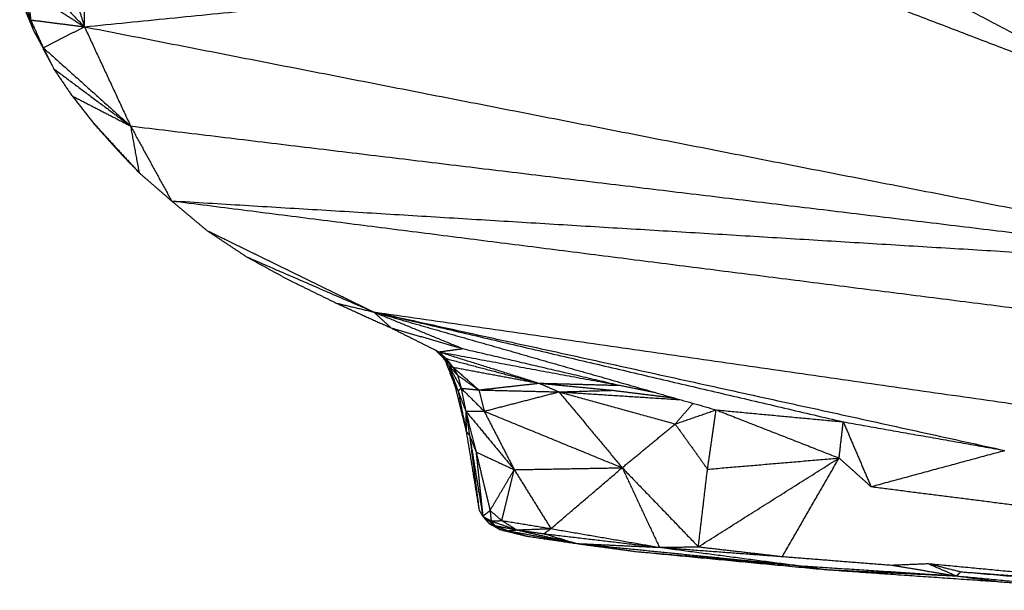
# Model space of a CAD drawing. Header units: millimetres. Extents: x 73 to 109.5, y 0 to 89.7.
# Tile 1 of 83: x 76.5 to 82.1, y 0.2 to 3.4. Entities that reach past the tile are written whole.
import ezdxf

# ---------------------------------------------------------------- set-up
doc = ezdxf.new("R2010")
doc.units = ezdxf.units.MM
doc.header["$MEASUREMENT"] = 0
doc.layers.add('Make2D$visible$lines', color=7, linetype='Continuous', true_color=0x000000)

msp = doc.modelspace()

# ---------------------------------------------------------------- linework, layer by layer
at = {"layer": 'Make2D$visible$lines'}
for points in [[(76.9043, 3.3703), (76.9073, 3.6788), (76.9102, 3.9874)], [(81.1771, 3.8521), (82.0465, 3.3954), (82.9159, 2.9386)], [(82.0691, 3.8056), (82.5863, 3.5063), (83.1034, 3.207)], [(76.9043, 3.3703), (78.8406, 3.5642), (80.7768, 3.7582)], [(80.7768, 3.7582), (81.8464, 3.3484), (82.9159, 2.9386)], [(76.5641, 3.7214), (76.7342, 3.5458), (76.9043, 3.3703)], [(76.8144, 3.6611), (76.8594, 3.5157), (76.9043, 3.3703)], [(76.5378, 3.589), (76.5688, 3.4991), (76.5997, 3.4092)], [(76.5833, 3.5758), (76.5915, 3.4925), (76.5997, 3.4092)], [(76.5833, 3.5758), (76.7438, 3.473), (76.9043, 3.3703)], [(76.571, 3.458), (76.5921, 3.4069), (76.6131, 3.3559)], [(76.571, 3.458), (76.5854, 3.4336), (76.5997, 3.4092)], [(76.5997, 3.4092), (76.6354, 3.3305), (76.6711, 3.2519)], [(76.5997, 3.4092), (76.6064, 3.3826), (76.6131, 3.3559)], [(76.5997, 3.4092), (76.752, 3.3897), (76.9043, 3.3703)], [(76.6131, 3.3559), (76.6421, 3.3039), (76.6711, 3.2519)], [(76.6131, 3.3559), (76.6717, 3.2443), (76.7302, 3.1326)], [(76.6711, 3.2519), (76.7877, 3.3111), (76.9043, 3.3703)], [(76.9043, 3.3703), (77.0349, 3.0891), (77.1654, 2.8079)], [(76.9043, 3.3703), (80.4507, 2.676), (83.997, 1.9817)], [(76.6711, 3.2519), (76.7007, 3.1922), (76.7302, 3.1326)], [(76.6711, 3.2519), (76.9183, 3.0299), (77.1654, 2.8079)], [(76.7302, 3.1326), (76.7823, 3.0556), (76.8343, 2.9786)], [(76.7302, 3.1326), (76.9478, 2.9702), (77.1654, 2.8079)], [(76.8343, 2.9786), (76.9999, 2.8932), (77.1654, 2.8079)], [(76.8343, 2.9786), (76.8951, 2.9012), (76.9559, 2.8238)], [(76.9559, 2.8238), (77.024, 2.7474), (77.092, 2.671)], [(76.9559, 2.8238), (77.0848, 2.6834), (77.2138, 2.5431)], [(77.1654, 2.8079), (77.1896, 2.6755), (77.2138, 2.5431)], [(77.1654, 2.8079), (77.2814, 2.5958), (77.3974, 2.3837)], [(77.1654, 2.8079), (80.5812, 2.3948), (83.997, 1.9817)], [(77.092, 2.671), (77.1529, 2.6071), (77.2138, 2.5431)], [(77.2138, 2.5431), (77.3056, 2.4634), (77.3974, 2.3837)], [(77.3974, 2.3837), (77.4972, 2.2998), (77.597, 2.216)], [(77.3974, 2.3837), (80.6273, 1.9728), (83.8573, 1.5619)], [(77.3974, 2.3837), (80.6972, 2.1827), (83.997, 1.9817)], [(77.597, 2.216), (78.0695, 1.9848), (78.542, 1.7535)], [(77.597, 2.216), (77.7096, 2.1412), (77.8221, 2.0664)], [(77.8221, 2.0664), (77.9378, 2.003), (78.0534, 1.9396)], [(77.8221, 2.0664), (78.1821, 1.91), (78.542, 1.7535)], [(78.0534, 1.9396), (78.1916, 1.8718), (78.3299, 1.8039)], [(78.3299, 1.8039), (78.436, 1.7787), (78.542, 1.7535)], [(78.3299, 1.8039), (78.386, 1.7782), (78.4422, 1.7526)], [(78.4422, 1.7526), (78.5417, 1.7077), (78.6413, 1.6629)], [(78.542, 1.7535), (78.5917, 1.7082), (78.6413, 1.6629)], [(78.542, 1.7535), (78.7943, 1.6496), (79.0465, 1.5457)], [(78.542, 1.7535), (78.5457, 1.7525), (78.5494, 1.7515)], [(78.542, 1.7535), (79.8717, 1.4421), (81.2013, 1.1306)], [(78.542, 1.7535), (79.5116, 1.4759), (80.4813, 1.1983)], [(78.542, 1.7535), (80.3287, 1.361), (82.1153, 0.9684)], [(78.542, 1.7535), (80.6403, 1.4516), (82.7385, 1.1497)], [(78.6413, 1.6629), (78.7767, 1.5951), (78.9122, 1.5273)], [(78.6413, 1.6629), (78.8439, 1.6043), (79.0465, 1.5457)], [(78.8925, 1.5371), (78.9111, 1.5189), (78.9297, 1.5007)], [(78.8929, 1.5377), (78.9227, 1.5134), (78.9525, 1.489)], [(78.9122, 1.5273), (78.9794, 1.5365), (79.0465, 1.5457)], [(78.9122, 1.5273), (79.1954, 1.4385), (79.4787, 1.3497)], [(78.9122, 1.5273), (78.9324, 1.5081), (78.9525, 1.489)], [(78.9122, 1.5273), (79.4243, 1.4324), (79.9365, 1.3376)], [(79.0465, 1.5457), (79.4915, 1.4417), (79.9365, 1.3376)], [(78.9297, 1.5007), (78.9607, 1.4704), (78.9916, 1.4402)], [(78.9297, 1.5007), (78.9411, 1.4948), (78.9525, 1.489)], [(78.9297, 1.5007), (78.9486, 1.4749), (78.9676, 1.4491)], [(78.9484, 1.4752), (78.9761, 1.4024), (79.0038, 1.3296)], [(78.9525, 1.489), (78.9721, 1.4646), (78.9916, 1.4402)], [(78.9525, 1.489), (79.2156, 1.4194), (79.4787, 1.3497)], [(78.9676, 1.4491), (78.993, 1.4213), (79.0184, 1.3935)], [(78.9676, 1.4491), (78.9796, 1.4446), (78.9916, 1.4402)], [(78.9676, 1.4491), (79.0024, 1.3852), (79.0372, 1.3214)], [(78.9676, 1.4491), (78.994, 1.3769), (79.0204, 1.3048)], [(78.9676, 1.4491), (78.9816, 1.406), (78.9957, 1.3628)], [(78.9916, 1.4402), (79.005, 1.4168), (79.0184, 1.3935)], [(78.9916, 1.4402), (79.0647, 1.3758), (79.1378, 1.3114)], [(78.9916, 1.4402), (79.2352, 1.3949), (79.4787, 1.3497)], [(78.9957, 1.3628), (79.008, 1.3338), (79.0204, 1.3048)], [(78.9957, 1.3628), (79.0309, 1.2197), (79.0661, 1.0766)], [(79.0184, 1.3935), (79.0781, 1.3525), (79.1378, 1.3114)], [(79.0184, 1.3935), (79.0278, 1.3574), (79.0372, 1.3214)], [(79.1378, 1.3114), (79.3082, 1.3306), (79.4787, 1.3497)], [(79.4787, 1.3497), (79.5352, 1.3251), (79.5917, 1.3004)], [(79.4787, 1.3497), (79.6877, 1.3295), (79.8966, 1.3093)], [(79.4787, 1.3497), (79.7076, 1.3436), (79.9365, 1.3376)], [(79.0204, 1.3048), (79.0288, 1.3131), (79.0372, 1.3214)], [(79.0204, 1.3048), (79.0421, 1.2481), (79.0637, 1.1915)], [(79.0204, 1.3048), (79.0433, 1.1907), (79.0661, 1.0766)], [(79.0372, 1.3214), (79.1026, 1.256), (79.168, 1.1907)], [(79.0372, 1.3214), (79.0875, 1.3164), (79.1378, 1.3114)], [(79.0372, 1.3214), (79.0505, 1.2564), (79.0637, 1.1915)], [(79.1378, 1.3114), (79.1529, 1.251), (79.168, 1.1907)], [(79.1378, 1.3114), (79.3647, 1.3059), (79.5917, 1.3004)], [(79.168, 1.1907), (79.3798, 1.2456), (79.5917, 1.3004)], [(79.5917, 1.3004), (79.7441, 1.3049), (79.8966, 1.3093)], [(79.5917, 1.3004), (79.9342, 1.2785), (80.2767, 1.2566)], [(79.5917, 1.3004), (79.9205, 1.2094), (80.2492, 1.1183)], [(79.5917, 1.3004), (79.7706, 1.0854), (79.9495, 0.8704)], [(79.8966, 1.3093), (80.0707, 1.2876), (80.2448, 1.266)], [(79.9365, 1.3376), (80.0354, 1.3176), (80.1343, 1.2976)], [(80.2492, 1.1183), (80.3004, 1.1769), (80.3516, 1.2354)], [(79.0637, 1.1915), (79.0746, 1.1223), (79.0854, 1.0532)], [(79.0637, 1.1915), (79.0929, 1.0755), (79.1221, 0.9596)], [(79.0637, 1.1915), (79.201, 1.0254), (79.3382, 0.8594)], [(79.0637, 1.1915), (79.1159, 1.1911), (79.168, 1.1907)], [(79.0637, 1.1915), (79.0649, 1.134), (79.0661, 1.0766)], [(79.168, 1.1907), (79.2531, 1.025), (79.3382, 0.8594)], [(79.168, 1.1907), (79.5588, 1.0305), (79.9495, 0.8704)], [(80.2492, 1.1183), (80.3652, 1.1583), (80.4813, 1.1983)], [(80.4327, 0.862), (80.457, 1.0301), (80.4813, 1.1983)], [(80.4813, 1.1983), (80.8413, 1.1644), (81.2013, 1.1306)], [(80.4813, 1.1983), (80.8295, 1.0618), (81.1777, 0.9254)], [(79.9495, 0.8704), (80.0994, 0.9944), (80.2492, 1.1183)], [(80.2492, 1.1183), (80.341, 0.9902), (80.4327, 0.862)], [(81.1777, 0.9254), (81.1895, 1.028), (81.2013, 1.1306)], [(81.2013, 1.1306), (81.2798, 0.947), (81.3583, 0.7633)], [(81.2013, 1.1306), (81.654, 1.0503), (82.1068, 0.9699)], [(79.0661, 1.0766), (79.0758, 1.0649), (79.0854, 1.0532)], [(79.0661, 1.0766), (79.1026, 0.8536), (79.139, 0.6306)], [(79.0854, 1.0532), (79.1227, 0.8241), (79.1601, 0.5951)], [(79.0854, 1.0532), (79.1037, 1.0064), (79.1221, 0.9596)], [(79.0854, 1.0532), (79.1122, 0.8419), (79.139, 0.6306)], [(79.1221, 0.9596), (79.2301, 0.9095), (79.3382, 0.8594)], [(79.1221, 0.9596), (79.1618, 0.7938), (79.2015, 0.628)], [(79.1221, 0.9596), (79.1411, 0.7773), (79.1601, 0.5951)], [(81.3583, 0.7633), (81.7368, 0.8659), (82.1153, 0.9684)], [(80.3808, 0.4222), (80.7792, 0.6738), (81.1777, 0.9254)], [(80.4327, 0.862), (80.8052, 0.8937), (81.1777, 0.9254)], [(80.8567, 0.3671), (81.0172, 0.6462), (81.1777, 0.9254)], [(81.1777, 0.9254), (81.268, 0.8443), (81.3583, 0.7633)], [(79.2015, 0.628), (79.2698, 0.7437), (79.3382, 0.8594)], [(79.2679, 0.5708), (79.303, 0.7151), (79.3382, 0.8594)], [(79.3382, 0.8594), (79.6438, 0.8649), (79.9495, 0.8704)], [(79.3382, 0.8594), (79.4421, 0.6924), (79.5459, 0.5254)], [(79.5459, 0.5254), (79.7477, 0.6979), (79.9495, 0.8704)], [(79.9495, 0.8704), (80.1651, 0.6463), (80.3808, 0.4222)], [(79.9495, 0.8704), (80.055, 0.6448), (80.1605, 0.4192)], [(80.3808, 0.4222), (80.4067, 0.6421), (80.4327, 0.862)], [(81.3583, 0.7633), (81.998, 0.6818), (82.6377, 0.6004)], [(79.139, 0.6306), (79.1495, 0.6128), (79.1601, 0.5951)], [(79.1601, 0.5951), (79.1808, 0.6115), (79.2015, 0.628)], [(79.2015, 0.628), (79.2045, 0.5981), (79.2075, 0.5682)], [(79.2015, 0.628), (79.2347, 0.5994), (79.2679, 0.5708)], [(79.1601, 0.5951), (79.1838, 0.5816), (79.2075, 0.5682)], [(79.1613, 0.5936), (79.178, 0.5742), (79.1947, 0.5549)], [(79.1615, 0.5939), (79.1947, 0.5683), (79.2279, 0.5426)], [(79.2075, 0.5682), (79.2377, 0.5695), (79.2679, 0.5708)], [(79.2075, 0.5682), (79.28, 0.5431), (79.3525, 0.5179)], [(79.2075, 0.5682), (79.2177, 0.5554), (79.2279, 0.5426)], [(79.2679, 0.5708), (79.3102, 0.5444), (79.3525, 0.5179)], [(79.2679, 0.5708), (79.4069, 0.5481), (79.5459, 0.5254)], [(79.1947, 0.5549), (79.2113, 0.5487), (79.2279, 0.5426)], [(79.1947, 0.5549), (79.2258, 0.5375), (79.2568, 0.52)], [(79.2279, 0.5426), (79.2423, 0.5313), (79.2568, 0.52)], [(79.2279, 0.5426), (79.2649, 0.5277), (79.3019, 0.5128)], [(79.2279, 0.5426), (79.2902, 0.5303), (79.3525, 0.5179)], [(79.2568, 0.52), (79.3334, 0.5012), (79.41, 0.4823)], [(79.2568, 0.52), (79.2794, 0.5164), (79.3019, 0.5128)], [(79.3019, 0.5128), (79.3272, 0.5154), (79.3525, 0.5179)], [(79.3019, 0.5128), (79.497, 0.4768), (79.692, 0.4407)], [(79.3019, 0.5128), (79.356, 0.4975), (79.41, 0.4823)], [(79.3525, 0.5179), (79.4492, 0.5217), (79.5459, 0.5254)], [(79.3525, 0.5179), (79.4294, 0.5071), (79.5063, 0.4963)], [(79.3525, 0.5179), (79.5222, 0.4793), (79.692, 0.4407)], [(79.5063, 0.4963), (79.5261, 0.5108), (79.5459, 0.5254)], [(79.5459, 0.5254), (79.8532, 0.4723), (80.1605, 0.4192)], [(79.41, 0.4823), (79.551, 0.4615), (79.692, 0.4407)], [(79.5063, 0.4963), (79.5991, 0.4685), (79.692, 0.4407)], [(79.5063, 0.4963), (79.8334, 0.4578), (80.1605, 0.4192)], [(79.692, 0.4407), (79.8589, 0.4182), (80.0259, 0.3957)], [(79.692, 0.4407), (80.3258, 0.3774), (80.9595, 0.3141)], [(79.692, 0.4407), (79.9262, 0.43), (80.1605, 0.4192)], [(80.0259, 0.3957), (80.4927, 0.3549), (80.9595, 0.3141)], [(80.0259, 0.3957), (80.5621, 0.3444), (81.0982, 0.2931)], [(80.1605, 0.4192), (80.2706, 0.4207), (80.3808, 0.4222)], [(80.1605, 0.4192), (80.5086, 0.3931), (80.8567, 0.3671)], [(80.1752, 0.4173), (80.5674, 0.3657), (80.9595, 0.3141)], [(80.3808, 0.4222), (80.6187, 0.3946), (80.8567, 0.3671)], [(80.8567, 0.3671), (81.1653, 0.3427), (81.4739, 0.3184)], [(80.9595, 0.3141), (81.0289, 0.3036), (81.0982, 0.2931)], [(80.9595, 0.3141), (81.4008, 0.2856), (81.842, 0.2571)], [(81.0982, 0.2931), (81.4701, 0.2751), (81.842, 0.2571)], [(81.0982, 0.2931), (81.5918, 0.2587), (82.0854, 0.2243)], [(81.4739, 0.3184), (81.5778, 0.3227), (81.6817, 0.3271)], [(81.4739, 0.3184), (81.6579, 0.2878), (81.842, 0.2571)], [(81.6817, 0.3271), (81.7618, 0.2921), (81.842, 0.2571)], [(81.6817, 0.3271), (81.7747, 0.3038), (81.8676, 0.2805)], [(81.6817, 0.3271), (82.4814, 0.2512), (83.281, 0.1753)], [(81.842, 0.2571), (81.8548, 0.2688), (81.8676, 0.2805)], [(81.8676, 0.2805), (82.458, 0.2297), (83.0483, 0.1788)], [(81.8676, 0.2805), (82.5743, 0.2279), (83.281, 0.1753)], [(81.842, 0.2571), (81.9637, 0.2407), (82.0854, 0.2243)], [(81.842, 0.2571), (82.2612, 0.2176), (82.6804, 0.1781)], [(82.0854, 0.2243), (82.3829, 0.2012), (82.6804, 0.1781)]]:
    msp.add_open_spline(points, degree=2, dxfattribs=at)

doc.saveas('drawing.dxf')
